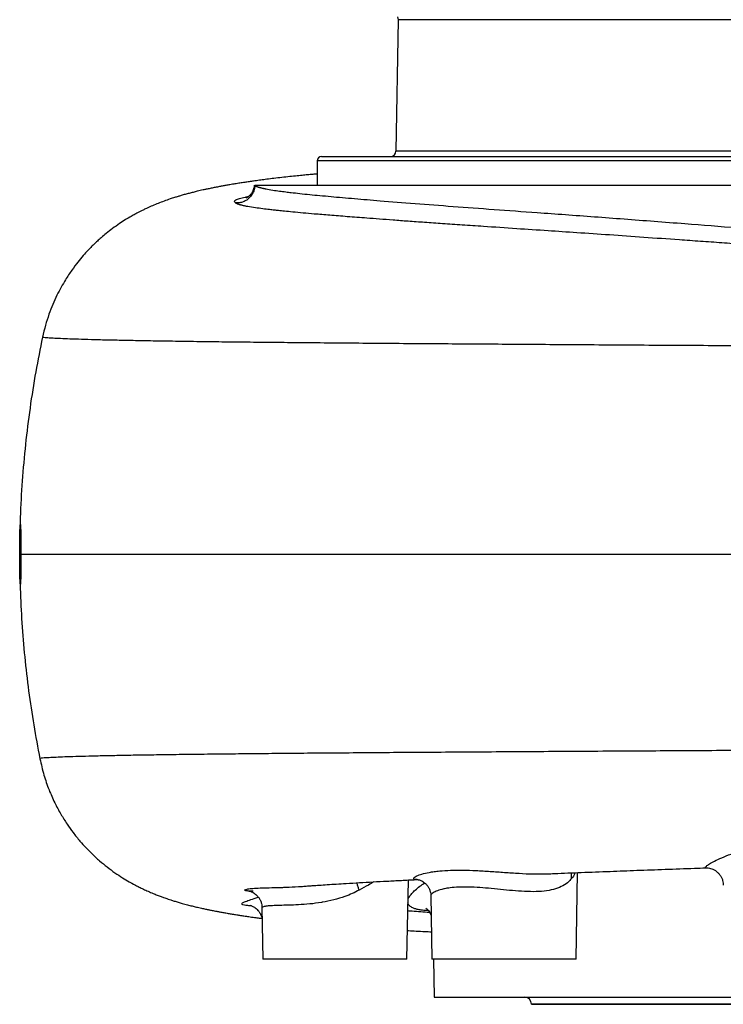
# Model space of a CAD drawing. Header units: millimetres. Extents: x 1137 to 5808, y 1046 to 5834.
# Tile 1 of 18: x 1137 to 1919, y 1246 to 2340. Entities that reach past the tile are written whole.
import ezdxf

# ---------------------------------------------------------------- set-up
doc = ezdxf.new("R2010")
doc.units = ezdxf.units.MM
doc.header["$LTSCALE"] = 2

msp = doc.modelspace()

# ---------------------------------------------------------------- linework, layer by layer
at = {"color": 7, "linetype": 'Continuous', "lineweight": 25}
for p, q in [((1556.9, 2343.4), (1557.7, 2340.1)), ((1557.7, 2340.1), (1555.2, 2194)), ((2085, 2340.1), (1557.7, 2340.1)), ((1472.7, 2188.1), (2187.7, 2188.1)), ((1467.7, 2183.1), (1467.7, 2156.1)), ((1398.5, 2156.1), (2977.7, 2156.1)), ((1755.1, 1296.1), (1756.8, 1392.4)), ((1899, 1397.8), (1898.9, 1397.9)), ((1567.4, 1296.1), (1569, 1384.2)), ((1593.8, 1366.9), (1595.1, 1296.1)), ((1406.4, 1353.6), (1407.4, 1296.1)), ((1406.6, 1353.6), (1406.6, 1353.6)), ((1567.4, 1296.1), (1407.4, 1296.1)), ((1755.1, 1296.1), (1595.1, 1296.1)), ((1597, 1296.1), (1597.7, 1254.1)), ((1597.7, 1254.1), (2777.7, 1254.1)), ((1705.7, 1246.2), (1705.7, 1246.1)), ((1705.7, 1246.1), (2669.7, 1246.1))]:
    msp.add_line(p, q, dxfattribs=at)
at = {"color": 8, "linetype": 'Continuous', "lineweight": 25}
for p, q in [((2187.7, 2194), (1555.2, 2194)), ((2187.7, 2183.1), (1467.7, 2183.1)), ((2669.7, 1246.2), (1705.7, 1246.2))]:
    msp.add_line(p, q, dxfattribs=at)
at = {"color": 7, "linetype": 'Continuous', "lineweight": 25}
for centre, radius, start, end in [((1472.7, 2183.1), 5, 90, 180), ((1549.2, 2194.1), 6, 270, 359), ((1697.7, 1246.1), 8, 1, 90)]:
    msp.add_arc(centre, radius, start, end, dxfattribs=at)
for points, knots in [([(1467.7, 2168.7), (1466.1, 2168.6), (1462.4, 2168.2), (1456.8, 2167.7), (1450.4, 2167.1), (1443.1, 2166.3), (1434.9, 2165.5), (1426.2, 2164.5), (1417.9, 2163.5), (1410.3, 2162.6), (1403.5, 2161.7), (1397.6, 2160.8), (1392.2, 2160.1), (1387.1, 2159.3), (1381.9, 2158.5), (1376.4, 2157.6), (1371.2, 2156.8), (1366.5, 2156), (1362.3, 2155.2), (1357.9, 2154.4), (1353.4, 2153.5), (1348.9, 2152.6), (1344.8, 2151.7), (1341.2, 2150.9), (1337.8, 2150.2), (1334.1, 2149.3), (1330.1, 2148.3), (1325.5, 2147.2), (1321.9, 2146.2), (1319, 2145.4), (1316.4, 2144.6), (1313.1, 2143.6), (1309, 2142.4), (1303.9, 2140.7), (1298, 2138.6), (1291.5, 2136.1), (1285.2, 2133.6), (1279.8, 2131.2), (1275.5, 2129.1), (1272.2, 2127.5), (1269, 2125.9), (1265.3, 2123.9), (1260.6, 2121.2), (1254.7, 2117.8), (1247.9, 2113.3), (1240.7, 2108.2), (1233.9, 2103), (1228.4, 2098.3), (1224.1, 2094.5), (1220.4, 2091.1), (1216.9, 2087.6), (1212.7, 2083.3), (1207.8, 2077.8), (1202, 2070.8), (1195.1, 2061.7), (1188.9, 2052.3), (1183.4, 2042.8), (1178.6, 2033.7), (1174, 2023.6), (1169.7, 2012.5), (1165.8, 2000.4), (1163.8, 1991.9), (1162.8, 1987.5)], [0, 0, 0, 0, 0.014348, 0.031662, 0.04956, 0.071764, 0.097615, 0.126583, 0.155418, 0.1816, 0.204544, 0.22754, 0.244985, 0.263381, 0.283084, 0.304131, 0.325536, 0.343271, 0.359244, 0.375432, 0.394655, 0.412881, 0.429237, 0.443719, 0.456868, 0.469194, 0.488119, 0.505412, 0.522242, 0.530023, 0.539019, 0.550506, 0.564513, 0.580991, 0.604062, 0.624781, 0.643318, 0.659599, 0.670236, 0.678617, 0.685553, 0.693902, 0.703942, 0.717221, 0.732671, 0.750281, 0.766912, 0.780485, 0.790837, 0.798314, 0.806258, 0.816802, 0.83202, 0.849595, 0.868455, 0.889223, 0.904387, 0.92074, 0.938388, 0.957423, 0.977931, 1, 1, 1, 1]), ([(1398.5, 2156.1), (1398.5, 2154.9), (1398.3, 2153.6), (1397.8, 2151.1), (1397.4, 2149.8), (1396.3, 2147.3), (1395.6, 2146.1), (1394, 2143.8), (1393, 2142.7), (1390.9, 2140.7), (1389.8, 2139.9), (1387.3, 2138.5), (1386, 2137.9), (1383.4, 2137), (1382.1, 2136.8), (1379.5, 2136.5), (1378.3, 2136.4), (1377.1, 2136.5)], [0, 0, 0, 0, 0.125, 0.125, 0.25, 0.25, 0.375, 0.375, 0.5, 0.5, 0.625, 0.625, 0.75, 0.75, 0.875, 0.875, 1, 1, 1, 1]), ([(1397.8, 2156.1), (1397.6, 2154.3), (1397, 2150.9), (1394.8, 2146.8), (1392.2, 2144), (1390.1, 2142.4), (1388.8, 2141.9), (1388.9, 2141.9), (1389, 2141.9)], [0, 0, 0, 0, 0.218311, 0.417098, 0.594922, 0.789235, 0.951764, 1, 1, 1, 1]), ([(1398.5, 2156.1), (1398.6, 2156.1), (1398.7, 2156), (1398.9, 2155.8), (1399.1, 2155.6), (1399.4, 2155.5), (1399.7, 2155.3), (1400, 2155.2), (1400.3, 2155), (1400.7, 2154.8), (1401.1, 2154.7), (1401.6, 2154.5), (1402, 2154.3), (1402.5, 2154.1), (1403.1, 2154), (1403.7, 2153.8), (1404.3, 2153.6), (1405, 2153.4), (1405.7, 2153.2), (1406.5, 2153), (1407.3, 2152.9), (1408.1, 2152.7), (1409, 2152.5), (1409.9, 2152.3), (1412.8, 2151.7), (1417.8, 2150.8), (1425.3, 2149.7), (1432.3, 2148.9), (1442.7, 2147.6), (1458.5, 2145.9), (1482.2, 2143.7), (1508.5, 2141.4), (1539.3, 2138.8), (1575.6, 2135.9), (1618, 2132.7), (1663.4, 2129.4), (1705.6, 2126.3), (1743.1, 2123.6), (1775.3, 2121.2), (1808.2, 2118.8), (1841.7, 2116.2), (1883.7, 2113), (1934.8, 2109), (1996.6, 2103.9), (2058.6, 2098.7), (2113.4, 2093.8), (2159.3, 2089.5), (2197.8, 2085.6), (2235.7, 2081.6), (2272.9, 2077.5), (2315.9, 2072.4), (2363.9, 2066.2), (2409, 2059.9), (2444.6, 2054.4), (2471.3, 2050.1), (2496, 2045.9), (2521.2, 2041.2), (2546.5, 2036.1), (2571.6, 2030.5), (2594.4, 2024.7), (2612.9, 2019.4), (2627.6, 2014.7), (2639.2, 2010.7), (2649.8, 2006.6), (2657.5, 2003.3), (2662.5, 2001), (2665.2, 1999.7), (2667.8, 1998.4), (2670.4, 1997.1), (2672.8, 1995.8), (2675.1, 1994.5), (2677.4, 1993.2), (2679.6, 1991.9), (2681.7, 1990.6), (2683.7, 1989.3), (2685.6, 1988), (2687.5, 1986.7), (2689.3, 1985.4), (2691, 1984), (2692.6, 1982.7), (2694.1, 1981.4), (2695.6, 1980.1), (2696.9, 1978.7), (2698.2, 1977.4), (2699.1, 1976.5), (2699.5, 1976.1)], [0, 0, 0, 0, 0.002252, 0.004546, 0.00688, 0.009254, 0.011669, 0.014125, 0.016622, 0.019159, 0.021737, 0.024355, 0.027015, 0.029715, 0.032455, 0.035236, 0.038058, 0.040921, 0.043824, 0.046768, 0.049753, 0.052778, 0.055845, 0.058951, 0.062099, 0.082654, 0.099924, 0.113908, 0.124606, 0.157516, 0.189255, 0.219823, 0.249219, 0.285699, 0.321621, 0.356985, 0.39179, 0.413492, 0.435053, 0.456471, 0.477746, 0.49888, 0.534542, 0.570227, 0.607711, 0.64155, 0.663673, 0.685452, 0.706885, 0.727975, 0.748721, 0.780544, 0.810965, 0.828035, 0.844156, 0.859327, 0.873549, 0.891096, 0.907414, 0.922507, 0.936383, 0.945022, 0.953164, 0.960811, 0.96797, 0.970043, 0.972064, 0.974034, 0.975953, 0.977821, 0.979638, 0.981405, 0.983122, 0.984789, 0.986407, 0.987976, 0.989497, 0.99097, 0.992396, 0.993775, 0.995108, 0.996396, 0.99764, 0.998841, 1, 1, 1, 1]), ([(2697.9, 1973.3), (2697.7, 1973.6), (2697.2, 1974), (2696.5, 1974.7), (2695.8, 1975.3), (2695, 1976), (2694.3, 1976.6), (2693.5, 1977.3), (2692.6, 1978), (2691.8, 1978.6), (2690.9, 1979.3), (2690, 1979.9), (2689, 1980.6), (2688.1, 1981.2), (2687.1, 1981.9), (2686.1, 1982.5), (2685.1, 1983.2), (2684, 1983.8), (2682.9, 1984.5), (2681.8, 1985.1), (2680.6, 1985.8), (2679.5, 1986.4), (2678.3, 1987.1), (2677.1, 1987.7), (2675.8, 1988.3), (2674.5, 1989), (2673.2, 1989.6), (2671.9, 1990.3), (2670.5, 1990.9), (2669.2, 1991.5), (2667.7, 1992.2), (2666.3, 1992.8), (2664.8, 1993.5), (2663.3, 1994.1), (2661.8, 1994.7), (2660.3, 1995.4), (2656, 1997.1), (2648.8, 1999.8), (2638.3, 2003.3), (2626.9, 2006.9), (2612.2, 2011), (2593.9, 2015.6), (2571.2, 2020.6), (2546.1, 2025.6), (2520.9, 2030), (2495.8, 2034.1), (2471.1, 2037.9), (2444.4, 2041.7), (2408.7, 2046.5), (2363.4, 2052.2), (2313.3, 2057.9), (2266.1, 2062.9), (2222.5, 2067.2), (2177.9, 2071.4), (2132.4, 2075.3), (2093.6, 2078.5), (2061.8, 2081.1), (2037.4, 2083), (2013.1, 2084.9), (1988.8, 2086.7), (1964.7, 2088.5), (1940.7, 2090.3), (1916.9, 2092.1), (1893.3, 2093.8), (1864.2, 2095.8), (1830.4, 2098.2), (1792.3, 2100.9), (1756.9, 2103.3), (1722.5, 2105.6), (1687.7, 2107.9), (1656.1, 2110.1), (1628.9, 2111.9), (1607.2, 2113.4), (1587.2, 2114.8), (1568.9, 2116.1), (1552.2, 2117.3), (1536.9, 2118.5), (1519.8, 2119.8), (1501.2, 2121.2), (1481.8, 2122.8), (1465.6, 2124.1), (1452, 2125.3), (1441, 2126.3), (1432, 2127.2), (1425.3, 2127.9), (1419.8, 2128.5), (1413.9, 2129.2), (1406.7, 2130), (1398.4, 2131.2), (1392.7, 2132.1), (1389.3, 2132.7), (1387.8, 2133), (1386.5, 2133.3), (1385.2, 2133.6), (1384.1, 2133.9), (1383, 2134.2), (1381.9, 2134.4), (1381, 2134.7), (1380.2, 2135), (1379.4, 2135.3), (1378.7, 2135.6), (1378.1, 2135.9), (1377.5, 2136.2), (1377.2, 2136.4), (1377.1, 2136.5)], [0, 0, 0, 0, 0.000616, 0.001245, 0.001889, 0.002548, 0.003221, 0.003909, 0.004612, 0.005331, 0.006064, 0.006813, 0.007577, 0.008357, 0.009152, 0.009964, 0.010791, 0.011633, 0.012492, 0.013367, 0.014258, 0.015165, 0.016088, 0.017028, 0.017983, 0.018956, 0.019944, 0.020949, 0.02197, 0.023008, 0.024062, 0.025133, 0.026221, 0.027325, 0.028445, 0.029583, 0.030737, 0.037726, 0.045201, 0.053164, 0.061618, 0.075294, 0.090162, 0.106227, 0.123496, 0.137609, 0.152655, 0.168616, 0.18548, 0.215851, 0.247294, 0.271225, 0.295616, 0.320483, 0.345852, 0.371755, 0.385527, 0.399321, 0.413141, 0.42699, 0.44087, 0.454786, 0.46874, 0.482734, 0.496773, 0.520922, 0.544729, 0.568217, 0.589431, 0.613381, 0.640039, 0.657756, 0.674672, 0.690806, 0.706177, 0.720798, 0.734684, 0.747847, 0.76958, 0.790516, 0.810679, 0.826359, 0.842085, 0.855791, 0.866328, 0.873719, 0.883497, 0.897337, 0.915192, 0.937004, 0.94154, 0.946071, 0.950596, 0.955117, 0.959633, 0.964144, 0.968651, 0.973153, 0.97765, 0.982141, 0.986621, 0.991091, 0.99555, 1, 1, 1, 1]), ([(1162.8, 1987.5), (1160.2, 1974.6), (1154.9, 1948.5), (1148.7, 1908.7), (1143.6, 1868.2), (1140.1, 1827.6), (1138.3, 1797.5), (1138, 1780.9), (1138, 1777.9)], [0, 0, 0, 0, 0.1862677, 0.3791674, 0.5719929, 0.7648065, 0.9576703, 1, 1, 1, 1]), ([(1137.5, 1746.1), (1137.5, 1748.3), (1137.5, 1750.4), (1137.5, 1753.6), (1137.5, 1754.6), (1137.5, 1756.7), (1137.5, 1757.7), (1137.5, 1760.7), (1137.6, 1762.6), (1137.6, 1765.3), (1137.6, 1766.2), (1137.6, 1767.9), (1137.7, 1768.7), (1137.7, 1771), (1137.7, 1772.3), (1137.8, 1774.1), (1137.8, 1774.7), (1137.9, 1775.7), (1137.9, 1776.6), (1138, 1777.4), (1138, 1778), (1138, 1778.3), (1138.1, 1778.9), (1138.1, 1779.1), (1138.2, 1779.1), (1138.2, 1779.1), (1138.3, 1778.8), (1138.3, 1778.7), (1138.4, 1778.1), (1138.4, 1777.4), (1138.5, 1776.2), (1138.5, 1775.7), (1138.5, 1774.7), (1138.5, 1774.1), (1138.6, 1772.4), (1138.6, 1771), (1138.7, 1767.9), (1138.7, 1766.2), (1138.7, 1763.6), (1138.8, 1762.6), (1138.8, 1760.7), (1138.8, 1759.7), (1138.8, 1756.7), (1138.8, 1754.7), (1138.8, 1750.5), (1138.8, 1748.3), (1138.8, 1746.1)], [0, 0, 0, 0, 0.0625, 0.0625, 0.09375, 0.09375, 0.125, 0.125, 0.1875, 0.1875, 0.21875, 0.21875, 0.25, 0.25, 0.3125, 0.3125, 0.34375, 0.34375, 0.375, 0.40625, 0.40625, 0.4375, 0.4375, 0.5, 0.5, 0.53125, 0.53125, 0.5625, 0.5625, 0.625, 0.625, 0.65625, 0.65625, 0.6875, 0.6875, 0.75, 0.75, 0.8125, 0.8125, 0.84375, 0.84375, 0.875, 0.875, 0.9375, 0.9375, 1, 1, 1, 1]), ([(1138.8, 1746.1), (1138.8, 1743.9), (1138.8, 1741.8), (1138.8, 1738.6), (1138.8, 1737.6), (1138.8, 1735.5), (1138.8, 1734.5), (1138.8, 1731.5), (1138.8, 1729.6), (1138.7, 1726.9), (1138.7, 1726), (1138.7, 1724.3), (1138.7, 1723.5), (1138.6, 1721.2), (1138.6, 1719.9), (1138.5, 1718.1), (1138.5, 1717.5), (1138.5, 1716.5), (1138.4, 1715.6), (1138.4, 1714.8), (1138.4, 1714.2), (1138.3, 1714), (1138.3, 1713.3), (1138.2, 1713.1), (1138.2, 1713.1), (1138.1, 1713.2), (1138.1, 1713.4), (1138.1, 1713.5), (1138, 1714.2), (1138, 1714.8), (1137.9, 1716), (1137.9, 1716.5), (1137.8, 1717.5), (1137.8, 1718.1), (1137.7, 1719.8), (1137.7, 1721.2), (1137.6, 1724.3), (1137.6, 1726), (1137.6, 1728.6), (1137.6, 1729.6), (1137.5, 1731.5), (1137.5, 1732.5), (1137.5, 1735.5), (1137.5, 1737.5), (1137.5, 1741.7), (1137.5, 1743.9), (1137.5, 1746.1)], [0, 0, 0, 0, 0.0625, 0.0625, 0.09375, 0.09375, 0.125, 0.125, 0.1875, 0.1875, 0.21875, 0.21875, 0.25, 0.25, 0.3125, 0.3125, 0.34375, 0.34375, 0.375, 0.40625, 0.40625, 0.4375, 0.4375, 0.5, 0.5, 0.53125, 0.53125, 0.5625, 0.5625, 0.625, 0.625, 0.65625, 0.65625, 0.6875, 0.6875, 0.75, 0.75, 0.8125, 0.8125, 0.84375, 0.84375, 0.875, 0.875, 0.9375, 0.9375, 1, 1, 1, 1]), ([(1138.8, 1746.1), (1141.9, 1746.1), (1149.9, 1746.1), (1163, 1746.1), (1181.3, 1746.1), (1213, 1746.1), (1256.8, 1746.1), (1335.9, 1746.1), (1445.8, 1746.1), (1580.8, 1746.1), (1707.8, 1746.1), (1852.2, 1746.1), (2002.2, 1746.1)], [0.1649655, 0.1649655, 0.1649655, 0.1649655, 0.1986917, 0.1995454, 0.1995454, 0.246352, 0.2517844, 0.2517844, 0.3381108, 0.3388674, 0.3388674, 0.4198531, 0.4198531, 0.4198531, 0.4198531]), ([(1138, 1714.9), (1138, 1712.6), (1138.2, 1697.6), (1139.8, 1669.9), (1142.8, 1632), (1147.2, 1594.2), (1152.8, 1556.5), (1157.5, 1531.5), (1159.9, 1519)], [0, 0, 0, 0, 0.034848, 0.22786, 0.420826, 0.613802, 0.806841, 1, 1, 1, 1]), ([(1159.9, 1519), (1161.3, 1512.9), (1163.9, 1501.2), (1169.6, 1484.9), (1176, 1470.4), (1182.8, 1457.7), (1189.7, 1446.7), (1196.8, 1436.7), (1203.9, 1427.8), (1210.7, 1420.2), (1216.6, 1414.3), (1221.6, 1409.6), (1227.4, 1404.4), (1234.7, 1398.4), (1243.2, 1392.2), (1251.2, 1386.9), (1258.6, 1382.5), (1264.6, 1379.2), (1269.4, 1376.7), (1273.8, 1374.5), (1278.9, 1372.2), (1284, 1369.9), (1289, 1367.9), (1293.3, 1366.2), (1296.9, 1364.9), (1299.8, 1363.9), (1302.4, 1363), (1305.4, 1362), (1309.2, 1360.8), (1313.5, 1359.5), (1318.4, 1358.1), (1323.5, 1356.7), (1328.7, 1355.4), (1333.9, 1354.1), (1338.8, 1353), (1343.5, 1352), (1347.4, 1351.2), (1350.6, 1350.5), (1353.6, 1350), (1356.5, 1349.4), (1360, 1348.7), (1364.2, 1348), (1368.7, 1347.2), (1373.5, 1346.4), (1378.2, 1345.6), (1382.9, 1344.9), (1387.9, 1344.2), (1393.5, 1343.3), (1399.2, 1342.5), (1403.5, 1342), (1405.8, 1341.7), (1406.4, 1341.6)], [0, 0, 0, 0, 0.037129, 0.071248, 0.102491, 0.130949, 0.156687, 0.17975, 0.203943, 0.224384, 0.241136, 0.254596, 0.267089, 0.290673, 0.315489, 0.340301, 0.361732, 0.379842, 0.39192, 0.406619, 0.424062, 0.444247, 0.461856, 0.477853, 0.491078, 0.501578, 0.511468, 0.524787, 0.541518, 0.561391, 0.581937, 0.608892, 0.634336, 0.657421, 0.684601, 0.707154, 0.725303, 0.742702, 0.754587, 0.768355, 0.785672, 0.806528, 0.829995, 0.85172, 0.874382, 0.894467, 0.917086, 0.943412, 0.970487, 0.993359, 1, 1, 1, 1]), ([(1722.9, 1391.1), (1725.6, 1391.2), (1738, 1391.7), (1761.3, 1392.6), (1791.8, 1393.8), (1822.9, 1395), (1854.1, 1396.1), (1879.7, 1397.1), (1894.9, 1397.6), (1899, 1397.8)], [0, 0, 0, 0, 0.0510597, 0.2290166, 0.4142205, 0.5822945, 0.756064, 0.9335701, 1, 1, 1, 1]), ([(1898.9, 1397.8), (1899.2, 1397.8), (1900.1, 1397.8), (1902, 1397.7), (1904.5, 1397.2), (1907.2, 1396.2), (1910, 1394.7), (1912.5, 1392.6), (1914.8, 1390.1), (1916.7, 1387.1), (1917.9, 1383.9), (1918.6, 1381), (1918.6, 1379.3), (1918.6, 1378.6)], [0, 0, 0, 0, 0.044261, 0.125666, 0.21408, 0.309203, 0.40851, 0.511525, 0.614635, 0.727567, 0.834233, 0.935184, 1, 1, 1, 1]), ([(1450.4, 1377.1), (1450.8, 1377.1), (1452.8, 1377.3), (1456.8, 1377.6), (1462.9, 1378), (1470.2, 1378.5), (1479.1, 1379.1), (1489, 1379.8), (1500.8, 1380.5), (1514.4, 1381.3), (1529.6, 1382.2), (1545.2, 1383), (1561, 1383.8), (1572.3, 1384.4), (1578.4, 1384.7), (1578.9, 1384.7)], [0, 0, 0, 0, 0.011583, 0.067996, 0.119884, 0.193948, 0.273611, 0.358878, 0.448126, 0.562039, 0.673155, 0.781509, 0.887133, 0.990051, 1, 1, 1, 1]), ([(1578.6, 1384.7), (1578.6, 1384.7), (1578.6, 1384.7), (1579, 1384.7), (1579.9, 1384.6), (1581.2, 1384.3), (1582.9, 1383.6), (1584.9, 1382.7), (1587, 1381.2), (1589.1, 1379.2), (1591, 1376.8), (1592.5, 1373.8), (1593.5, 1370.5), (1593.9, 1368.1), (1593.9, 1366.9), (1593.9, 1366.9)], [0, 0, 0, 0, 0.04789, 0.144847, 0.232681, 0.31444, 0.393575, 0.472611, 0.553471, 0.636994, 0.722558, 0.809249, 0.904973, 0.996375, 1, 1, 1, 1]), ([(1392.3, 1371.9), (1392.3, 1371.9), (1392.2, 1371.9), (1392.6, 1371.9), (1393.3, 1371.7), (1394.4, 1371.3), (1395.9, 1370.7), (1397.6, 1369.7), (1399.5, 1368.3), (1401.5, 1366.4), (1403.3, 1364.1), (1404.9, 1361.3), (1405.9, 1358.2), (1406.4, 1355.6), (1406.4, 1354), (1406.4, 1353.6)], [0, 0, 0, 0, 0.049791, 0.151813, 0.23846, 0.315114, 0.387285, 0.459045, 0.533964, 0.614343, 0.699283, 0.78698, 0.876212, 0.96624, 1, 1, 1, 1]), ([(1431.8, 1376.1), (1433.4, 1376.2), (1439.2, 1376.4), (1445.7, 1376.8), (1450.4, 1377.1)], [0, 0, 0, 0, 0.269583, 1, 1, 1, 1]), ([(1393.1, 1356.1), (1393.1, 1356.1), (1393, 1356.1), (1393.2, 1356.1), (1393.8, 1355.9), (1394.9, 1355.6), (1396.3, 1354.9), (1398.1, 1354), (1400, 1352.5), (1402.1, 1350.5), (1403.9, 1348.1), (1405.4, 1345.2), (1406.4, 1342.2), (1406.6, 1340.1), (1406.7, 1339.1)], [0, 0, 0, 0, 0.017016, 0.117781, 0.206307, 0.286951, 0.365256, 0.444456, 0.528863, 0.619646, 0.714965, 0.812721, 0.911656, 1, 1, 1, 1]), ([(1588.2, 1352.9), (1588.2, 1352.9), (1588.1, 1353), (1588.5, 1352.8), (1589.3, 1352.2), (1590.7, 1351.1), (1592.1, 1349.3), (1593.4, 1347), (1594.2, 1344.5), (1594.2, 1343.2), (1594.3, 1342.7)], [0, 0, 0, 0, 0.011654, 0.157537, 0.301146, 0.44567, 0.593958, 0.74946, 0.912286, 1, 1, 1, 1]), ([(1568, 1328.1), (1568.4, 1328), (1571.5, 1327.9), (1578, 1327.5), (1586.4, 1327.1), (1592.1, 1326.8), (1594.6, 1326.7)], [0, 0, 0, 0, 0.047377, 0.360344, 0.73422, 1, 1, 1, 1])]:
    msp.add_open_spline(points, degree=3, knots=knots, dxfattribs=at)
at = {"color": 8, "linetype": 'Continuous', "lineweight": 25}
for points, knots in [([(1377.1, 2136.5), (1376.6, 2137.1), (1375.5, 2138.2), (1377.1, 2139.9), (1381.2, 2141.5), (1386.1, 2142.8), (1390.4, 2143.5), (1391.7, 2143.7)], [0, 0, 0, 0, 0.226426, 0.45385, 0.680017, 0.905239, 1, 1, 1, 1]), ([(2697.9, 1973.3), (2687.9, 1973.4), (2667.7, 1973.5), (2635.3, 1973.7), (2601.5, 1973.9), (2566.1, 1974.1), (2529.3, 1974.3), (2491.2, 1974.5), (2450.9, 1974.8), (2408.2, 1975), (2363.3, 1975.2), (2317.6, 1975.5), (2271.2, 1975.7), (2225.9, 1976), (2181.8, 1976.3), (2139.1, 1976.5), (2096.2, 1976.7), (2053.3, 1977), (2010.7, 1977.2), (1968.8, 1977.5), (1927.4, 1977.7), (1886.5, 1978), (1845.7, 1978.2), (1805.3, 1978.5), (1765.2, 1978.7), (1725.9, 1979), (1687.3, 1979.3), (1649.7, 1979.5), (1612.9, 1979.8), (1576.4, 1980), (1540.4, 1980.3), (1504.9, 1980.6), (1471, 1980.9), (1438.6, 1981.2), (1407.9, 1981.5), (1378.8, 1981.8), (1350.5, 1982.1), (1323.3, 1982.5), (1297.4, 1982.9), (1273.9, 1983.3), (1252.6, 1983.7), (1233.5, 1984.1), (1216.7, 1984.5), (1202.2, 1985), (1190.1, 1985.4), (1180.3, 1985.8), (1172.7, 1986.2), (1167.2, 1986.6), (1163.9, 1987), (1162.6, 1987.3), (1162.9, 1987.4), (1163, 1987.5)], [0, 0, 0, 0, 0.019668, 0.039344, 0.059042, 0.078779, 0.098569, 0.118384, 0.13814, 0.159815, 0.181449, 0.203059, 0.224662, 0.246277, 0.26561, 0.28498, 0.3044, 0.323855, 0.343258, 0.362266, 0.381239, 0.400187, 0.41912, 0.438434, 0.457755, 0.477091, 0.496456, 0.515859, 0.535313, 0.554813, 0.575618, 0.596376, 0.617099, 0.637801, 0.658492, 0.679185, 0.699891, 0.722698, 0.745553, 0.768466, 0.791366, 0.814245, 0.837116, 0.859993, 0.88289, 0.905792, 0.928629, 0.951001, 0.973327, 0.995617, 1, 1, 1, 1]), ([(2187, 1529.4), (2173.6, 1529.3), (2146.7, 1529.2), (2106, 1529), (2065.3, 1528.8), (2024.7, 1528.5), (1984.6, 1528.3), (1945, 1528.1), (1906, 1527.9), (1867.5, 1527.7), (1826.9, 1527.4), (1784.6, 1527.2), (1740.7, 1526.9), (1697.8, 1526.7), (1655.9, 1526.4), (1615.1, 1526.1), (1576, 1525.9), (1538.6, 1525.6), (1503.1, 1525.3), (1469.1, 1525.1), (1436.6, 1524.8), (1405.8, 1524.5), (1376.6, 1524.2), (1348.2, 1523.9), (1320.9, 1523.6), (1295, 1523.2), (1271.4, 1522.9), (1250, 1522.5), (1230.8, 1522.1), (1214, 1521.7), (1199.5, 1521.3), (1187.3, 1520.9), (1177.5, 1520.5), (1169.8, 1520.1), (1164.3, 1519.8), (1161, 1519.4), (1159.6, 1519.2), (1160, 1519.1), (1160, 1519)], [0, 0, 0, 0, 0.024826, 0.04971, 0.074657, 0.099556, 0.124391, 0.148734, 0.173041, 0.197324, 0.221595, 0.250487, 0.279398, 0.308346, 0.337353, 0.366439, 0.395604, 0.423831, 0.451995, 0.480112, 0.5082, 0.536273, 0.56435, 0.592445, 0.623391, 0.654402, 0.685491, 0.716564, 0.747607, 0.778641, 0.809683, 0.840754, 0.871831, 0.90282, 0.93318, 0.963478, 0.993726, 1, 1, 1, 1]), ([(1898.9, 1397.9), (1898.6, 1397.9), (1898, 1398), (1899.5, 1399.6), (1903.1, 1402), (1908.8, 1405.2), (1916.8, 1409), (1925.5, 1412.5), (1933.5, 1415.3), (1940.4, 1417.3), (1947.8, 1419.3), (1956.5, 1421.1), (1966.6, 1422.7), (1979, 1424), (1993.1, 1424.4), (2008.2, 1423.7), (2023.2, 1422.1), (2037.6, 1419.6), (2051.5, 1416.5), (2062.4, 1413.7), (2070.5, 1411.5), (2076.4, 1409.9), (2081.9, 1408.4), (2087.6, 1406.8), (2093.2, 1405.5), (2096.8, 1404.9), (2098.1, 1404.9), (2098.3, 1404.9)], [0, 0, 0, 0, 0.036936, 0.082834, 0.129203, 0.176742, 0.229623, 0.283763, 0.31322, 0.342869, 0.373136, 0.403623, 0.443751, 0.484458, 0.535111, 0.58703, 0.636985, 0.688044, 0.739678, 0.792443, 0.819782, 0.847307, 0.87546, 0.903856, 0.946645, 0.990573, 1, 1, 1, 1]), ([(1578.6, 1384.8), (1577.8, 1384.8), (1575.7, 1384.7), (1574.6, 1385.5), (1575.1, 1386.9), (1578.2, 1388.8), (1583.7, 1390.9), (1590.6, 1392.5), (1597.5, 1393.6), (1605.2, 1394.5), (1615.6, 1395.2), (1629.2, 1395.3), (1644.1, 1394.8), (1659.6, 1393.8), (1675.7, 1392.7), (1691.7, 1391.6), (1705, 1390.9), (1715.1, 1390.9), (1720.3, 1390.9), (1722.8, 1391.1), (1722.9, 1391.1)], [0, 0, 0, 0, 0.034975, 0.09581, 0.159556, 0.224863, 0.294819, 0.36652, 0.406448, 0.446685, 0.515728, 0.586439, 0.654827, 0.72484, 0.792703, 0.862268, 0.929318, 0.963779, 0.99854, 1, 1, 1, 1]), ([(1750.2, 1392.2), (1750.2, 1392.1), (1749.3, 1390.2), (1749.6, 1387.8), (1749.9, 1385.5)], [0, 0, 0, 0, 0.009813, 1, 1, 1, 1]), ([(1754.4, 1392.3), (1754.2, 1392), (1753.4, 1389.9), (1751.5, 1387.5), (1749.9, 1385.5)], [0, 0, 0, 0, 0.1344284, 1, 1, 1, 1]), ([(1514.5, 1373), (1514, 1374.2), (1513.1, 1376.6), (1512.3, 1379.4), (1512.1, 1380.8), (1512, 1381.2)], [0, 0, 0, 0, 0.426168, 0.852337, 1, 1, 1, 1]), ([(1530.6, 1382.2), (1528.6, 1381), (1523.5, 1378), (1517.9, 1374.9), (1514.5, 1373)], [0, 0, 0, 0, 0.38794, 1, 1, 1, 1]), ([(1568.6, 1362.4), (1568.6, 1362.4), (1568.7, 1363.4), (1570, 1365.6), (1572.6, 1369.2), (1576.5, 1373), (1581.3, 1377), (1585.3, 1379.7), (1587.1, 1381)], [0, 0, 0, 0, 0.002736, 0.202258, 0.401229, 0.609046, 0.817474, 1, 1, 1, 1]), ([(1749.9, 1385.5), (1749.4, 1384.9), (1747.3, 1382.4), (1742.6, 1378.6), (1734.9, 1374.9), (1725.3, 1372.4), (1714, 1371.2), (1701.4, 1371.2), (1688.1, 1372), (1674.5, 1373.3), (1661.2, 1374.7), (1648.2, 1375.8), (1636.1, 1376.5), (1624.8, 1376.4), (1616.4, 1375.7), (1610.3, 1374.8), (1604.9, 1373.6), (1599.5, 1371.8), (1595.7, 1369.6), (1593.8, 1367.8), (1594, 1367.1), (1594.1, 1366.9)], [0, 0, 0, 0, 0.018051, 0.074142, 0.131822, 0.189907, 0.250079, 0.310351, 0.37264, 0.431828, 0.492657, 0.550866, 0.610718, 0.668872, 0.728794, 0.762685, 0.796896, 0.857124, 0.919054, 0.975307, 1, 1, 1, 1]), ([(1396.5, 1371.9), (1396, 1371.9), (1393.1, 1371.7), (1389.9, 1372), (1387.2, 1372.6), (1387.1, 1373.4), (1389.4, 1374.2), (1394.4, 1374.8), (1401.8, 1375.3), (1411.4, 1375.6), (1421.1, 1375.8), (1428.1, 1376), (1431.1, 1376.1), (1431.8, 1376.1)], [0, 0, 0, 0, 0.022456, 0.1272, 0.236671, 0.348782, 0.463275, 0.580555, 0.694933, 0.812087, 0.924419, 0.981856, 1, 1, 1, 1]), ([(1514.5, 1373), (1511.9, 1371.7), (1506.8, 1369.1), (1497.4, 1365.3), (1486.1, 1361.9), (1477.3, 1360.1), (1468.4, 1358.6), (1459.4, 1357.4), (1447, 1356.6), (1435.7, 1356.2), (1425.9, 1356), (1417.8, 1355.7), (1411.7, 1355.3), (1407.9, 1354.6), (1406.3, 1354), (1406.6, 1353.7), (1406.6, 1353.6)], [0, 0, 0, 0, 0.056538, 0.113784, 0.196285, 0.28136, 0.28582, 0.371688, 0.46029, 0.545962, 0.634121, 0.719922, 0.808221, 0.894055, 0.982385, 1, 1, 1, 1]), ([(1394.7, 1355.6), (1394.5, 1355.6), (1392.5, 1355.6), (1389.9, 1355.8), (1386.2, 1356.3), (1384, 1357.1), (1384.1, 1358.3), (1386.4, 1359.5), (1389.4, 1360.8), (1393.3, 1362.2), (1397.6, 1363.6), (1401.5, 1365), (1402.3, 1365.3)], [0, 0, 0, 0, 0.0122987, 0.1118084, 0.2124015, 0.362047, 0.5153348, 0.6633386, 0.7389973, 0.8151468, 0.9595279, 1, 1, 1, 1]), ([(1591.3, 1350.2), (1590.2, 1350.2), (1586.7, 1350.3), (1582.2, 1350.9), (1577.9, 1351.8), (1574.2, 1353), (1571.2, 1354.7), (1569.1, 1356.6), (1568.7, 1358.2), (1568.5, 1358.8)], [0, 0, 0, 0, 0.083639, 0.252398, 0.384574, 0.516753, 0.694239, 0.872325, 1, 1, 1, 1]), ([(1568.4, 1350.2), (1570, 1350.1), (1577.5, 1349.4), (1585.9, 1348.9), (1592.5, 1348.4)], [0, 0, 0, 0, 0.213619, 1, 1, 1, 1])]:
    msp.add_open_spline(points, degree=3, knots=knots, dxfattribs=at)

doc.saveas('drawing.dxf')
